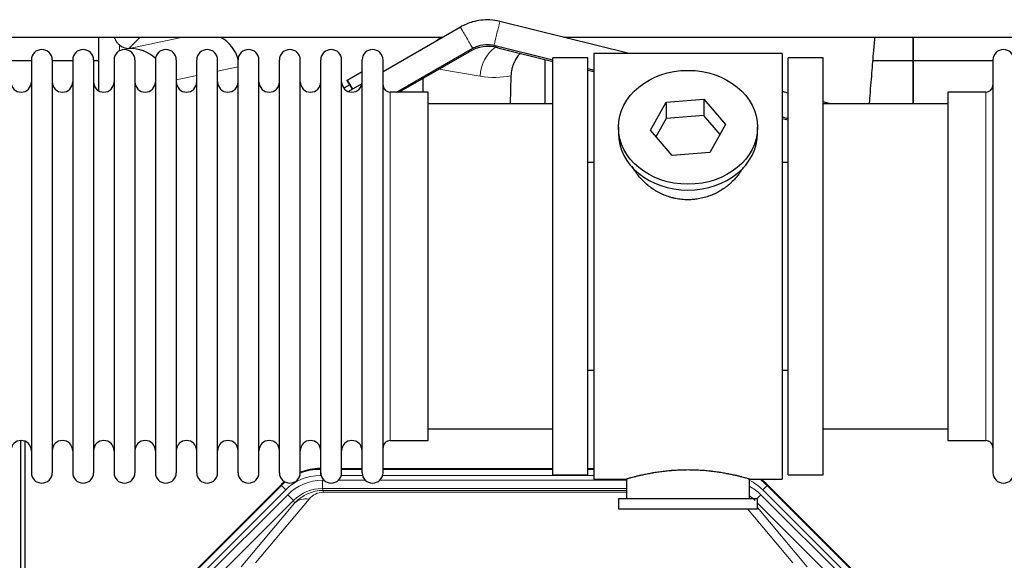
# Model space of a CAD drawing. Header units: inches. Extents: x 0 to 20790, y -12 to 14700.
# Tile 19 of 256: x 2581 to 3062, y 5361 to 5626. Entities that reach past the tile are written whole.
import ezdxf

# ---------------------------------------------------------------- set-up
doc = ezdxf.new("R2010")
doc.units = ezdxf.units.IN
doc.layers.add('1', color=7, linetype='Continuous', true_color=0xffffff)

msp = doc.modelspace()

# ---------------------------------------------------------------- linework, layer by layer
at = {"layer": '1', "color": 2, "linetype": 'Continuous', "lineweight": 25}
for p, q in [((2878.816, 5609.154), (2815.66, 5624.872)), ((2796.381, 5622.158), (2758.557, 5600.32)), ((2787.635, 5617.09), (2356.915, 5617.09)), ((2619.541, 5617.088), (2619.541, 5591.047)), ((2619.541, 5617.088), (2619.541, 5591.047)), ((3277.647, 5617.09), (2846.928, 5617.09)), ((3017.558, 5605.655), (3017.558, 5617.09)), ((3017.558, 5605.655), (3017.558, 5617.09)), ((3017.558, 5617.09), (3017.558, 5605.655)), ((2634.353, 5611.703), (2634.511, 5611.703)), ((2634.353, 5611.703), (2634.511, 5611.703)), ((2765.21, 5590.305), (2802.381, 5611.765)), ((2766.371, 5590.304), (2800.616, 5610.072)), ((2812.762, 5613.227), (2841.56, 5606.06)), ((2814.703, 5612.055), (2841.561, 5605.371)), ((2953.558, 5609.155), (2861.558, 5609.155)), ((2861.558, 5609.155), (2861.558, 5401.155)), ((2953.558, 5609.155), (2953.558, 5401.155)), ((2586.758, 5605.655), (2576.758, 5605.655)), ((2586.758, 5606.055), (2586.758, 5404.255)), ((2596.958, 5606.055), (2596.958, 5404.255)), ((2606.957, 5605.655), (2596.959, 5605.655)), ((2606.958, 5606.055), (2606.958, 5404.255)), ((2619.539, 5605.655), (2617.157, 5605.655)), ((2617.158, 5606.055), (2617.158, 5404.255)), ((2627.158, 5606.055), (2627.158, 5404.255)), ((2637.358, 5606.055), (2637.358, 5404.255)), ((2647.358, 5606.055), (2647.358, 5404.255)), ((2657.558, 5606.055), (2657.558, 5404.255)), ((2667.558, 5404.255), (2667.558, 5606.055)), ((2677.758, 5404.255), (2677.758, 5606.055)), ((2687.758, 5404.255), (2687.758, 5606.055)), ((2697.958, 5404.255), (2697.958, 5606.055)), ((2707.958, 5404.255), (2707.958, 5606.055)), ((2718.158, 5404.255), (2718.158, 5606.055)), ((2728.158, 5404.255), (2728.158, 5606.055)), ((2738.358, 5404.255), (2738.358, 5606.055)), ((2748.358, 5404.255), (2748.358, 5606.055)), ((2758.558, 5404.255), (2758.558, 5606.055)), ((2837.608, 5606.357), (2837.608, 5584.656)), ((2837.608, 5606.357), (2837.608, 5584.656)), ((2858.558, 5607.155), (2841.558, 5607.155)), ((2841.558, 5403.155), (2841.558, 5607.155)), ((2858.558, 5403.155), (2858.558, 5607.155)), ((2973.558, 5607.155), (2956.558, 5607.155)), ((2956.558, 5403.155), (2956.558, 5607.155)), ((2973.558, 5403.155), (2973.558, 5607.155)), ((3017.558, 5605.655), (2997.93, 5605.655)), ((3017.558, 5605.655), (2997.93, 5605.655)), ((3017.558, 5584.655), (3017.558, 5605.655)), ((3017.558, 5584.655), (3017.558, 5605.655)), ((3017.558, 5605.655), (3017.558, 5584.654)), ((3056.56, 5605.655), (3017.558, 5605.655)), ((3056.558, 5606.055), (3056.558, 5404.255)), ((2741.098, 5596.158), (2748.358, 5600.349)), ((2858.559, 5601.141), (2861.56, 5600.394)), ((2858.56, 5601.829), (2861.562, 5601.082)), ((2741.098, 5596.158), (2743.676, 5591.728)), ((2741.098, 5595.998), (2741.098, 5596.158)), ((2742.306, 5593.888), (2741.098, 5595.998)), ((2778.184, 5590.305), (2778.184, 5597.123)), ((2778.184, 5590.305), (2778.184, 5597.123)), ((2821.073, 5598.355), (2820.708, 5584.654)), ((2821.073, 5598.355), (2820.708, 5584.654)), ((2742.343, 5593.91), (2739.421, 5592.223)), ((2748.272, 5594.381), (2741.699, 5590.587)), ((2780.558, 5590.305), (2762.058, 5590.305)), ((2780.558, 5420.005), (2780.558, 5590.305)), ((2956.562, 5589.805), (2953.56, 5590.552)), ((3053.058, 5590.305), (3034.558, 5590.305)), ((3034.558, 5590.305), (3034.558, 5420.005)), ((2889.167, 5571.682), (2896.839, 5585.45)), ((2896.839, 5585.45), (2915.23, 5586.892)), ((2896.839, 5585.45), (2896.839, 5577.42)), ((2915.23, 5586.892), (2915.23, 5578.861)), ((2915.23, 5586.892), (2925.949, 5574.566)), ((2977.258, 5584.655), (2973.562, 5585.575)), ((2841.558, 5584.655), (2780.553, 5584.655)), ((3034.564, 5584.655), (2973.558, 5584.655)), ((2896.839, 5577.42), (2891.894, 5568.547)), ((2915.23, 5578.861), (2896.839, 5577.42)), ((2923.222, 5569.671), (2915.23, 5578.861)), ((2953.56, 5577.499), (2956.561, 5576.753)), ((2953.562, 5578.186), (2956.558, 5577.44)), ((2873.558, 5573.124), (2873.558, 5570.256)), ((2899.887, 5559.356), (2889.167, 5571.682)), ((2925.949, 5574.566), (2918.278, 5560.798)), ((2941.558, 5570.256), (2941.558, 5573.124)), ((2858.558, 5556.155), (2861.558, 5556.155)), ((2918.278, 5560.798), (2899.887, 5559.356)), ((2953.558, 5556.155), (2956.559, 5556.155)), ((2861.558, 5454.155), (2858.558, 5454.155)), ((2956.559, 5454.155), (2953.558, 5454.155)), ((2780.553, 5425.655), (2841.558, 5425.655)), ((2973.558, 5425.655), (3034.564, 5425.655)), ((2581.557, 5019.413), (2581.557, 5419.993)), ((2581.557, 5019.413), (2581.557, 5419.993)), ((2583.557, 5419.666), (2583.557, 4996.155)), ((2583.557, 5419.666), (2583.557, 4996.155)), ((2762.058, 5420.005), (2780.558, 5420.005)), ((3034.558, 5420.005), (3053.058, 5420.005)), ((2727.799, 5406.256), (2728.16, 5406.256)), ((2738.361, 5406.256), (2748.358, 5406.256)), ((2758.559, 5406.256), (2841.556, 5406.256)), ((2841.558, 5403.155), (2858.558, 5403.155)), ((2858.555, 5406.256), (2861.557, 5406.256)), ((2956.558, 5403.155), (2973.558, 5403.155)), ((2664.917, 5354.542), (2708.733, 5398.358)), ((2861.558, 5401.155), (2877.558, 5401.155)), ((2877.558, 5401.155), (2877.558, 5391.655)), ((2937.153, 5401.155), (2953.558, 5401.155)), ((2937.558, 5391.655), (2937.558, 5401.271)), ((2946.383, 5398.358), (2990.199, 5354.542)), ((2873.558, 5391.655), (2873.558, 5386.655)), ((2873.558, 5391.655), (2941.558, 5391.655)), ((2941.558, 5386.655), (2941.558, 5391.655)), ((2873.558, 5386.655), (2941.558, 5386.655))]:
    msp.add_line(p, q, dxfattribs=at)
at = {"layer": '1', "color": 110, "linetype": 'Continuous', "lineweight": 13}
for p, q in [((2639.74, 5617.09), (2634.353, 5611.703)), ((2639.74, 5617.09), (2634.353, 5611.703)), ((2634.511, 5611.703), (2660.122, 5617.09)), ((2634.511, 5611.703), (2660.122, 5617.09)), ((2629.749, 5610.494), (2629.749, 5613.408)), ((2629.749, 5610.494), (2629.749, 5613.408)), ((2800.616, 5610.072), (2800.324, 5610.578)), ((2814.703, 5612.055), (2814.864, 5612.704)), ((2687.758, 5602.666), (2677.758, 5600.563)), ((2687.758, 5602.666), (2677.758, 5600.563)), ((2806.029, 5598.092), (2785.843, 5601.544)), ((2806.029, 5598.092), (2785.843, 5601.544)), ((2667.559, 5598.417), (2657.559, 5596.314)), ((2667.559, 5598.417), (2657.559, 5596.314)), ((2762.058, 5420.005), (2762.058, 5590.305)), ((3053.058, 5590.305), (3053.058, 5420.005)), ((2727.799, 5406.256), (2727.954, 5405.88)), ((2727.954, 5405.88), (2728.159, 5405.88)), ((2727.954, 5402.885), (2727.954, 5405.88)), ((2728.346, 5402.885), (2727.954, 5402.885)), ((2748.547, 5402.885), (2738.173, 5402.885)), ((2738.359, 5405.88), (2748.36, 5405.88)), ((2861.557, 5402.885), (2758.374, 5402.885)), ((2758.56, 5405.88), (2841.556, 5405.88)), ((2858.557, 5405.88), (2861.557, 5405.88)), ((2665.297, 5354.392), (2708.888, 5397.983)), ((2708.888, 5397.983), (2708.733, 5398.358)), ((2711.007, 5395.865), (2708.888, 5397.983)), ((2728.93, 5400.527), (2729.778, 5400.527)), ((2728.93, 5396.533), (2728.93, 5400.527)), ((2736.74, 5400.527), (2749.978, 5400.527)), ((2756.941, 5400.527), (2877.556, 5400.527)), ((2946.228, 5397.983), (2944.11, 5395.865)), ((2946.383, 5398.358), (2946.228, 5397.983)), ((2946.228, 5397.983), (2989.819, 5354.392)), ((2711.007, 5395.865), (2667.416, 5352.274)), ((2669.808, 5351.332), (2711.983, 5393.507)), ((2714.808, 5390.683), (2711.983, 5393.507)), ((2877.556, 5396.533), (2728.93, 5396.533)), ((2728.93, 5396.533), (2729.326, 5395.578)), ((2729.326, 5395.578), (2877.555, 5395.578)), ((2729.326, 5394.699), (2729.326, 5395.578)), ((2877.555, 5394.699), (2729.326, 5394.699)), ((2941.281, 5391.655), (2943.133, 5393.507)), ((2985.309, 5351.332), (2943.133, 5393.507)), ((2987.7, 5352.274), (2944.11, 5395.865)), ((2714.808, 5390.683), (2672.632, 5348.507)), ((2689.284, 5358.173), (2715.361, 5389.346)), ((2722.423, 5391.392), (2696.345, 5360.219)), ((2715.361, 5389.346), (2714.808, 5390.683)), ((2982.484, 5348.507), (2941.559, 5389.433)), ((2958.771, 5360.219), (2936.656, 5386.655)), ((2941.559, 5387.19), (2965.832, 5358.173))]:
    msp.add_line(p, q, dxfattribs=at)
at = {"layer": '1', "color": 2, "linetype": 'Continuous', "lineweight": 25}
for centre, radius, start, end in [((2591.858, 5606.055), 5.1, 0, 180), ((2612.058, 5606.055), 5.1, 0, 180), ((2632.258, 5606.055), 5.1, 0, 180), ((2652.458, 5606.055), 5.1, 0, 180), ((2672.658, 5606.055), 5.1, 0, 180), ((2692.858, 5606.055), 5.1, 0, 180), ((2713.058, 5606.055), 5.1, 0, 180), ((2733.258, 5606.055), 5.1, 0, 180), ((2753.458, 5606.055), 5.1, 0, 180), ((2810.114, 5593.617), 19, 76.02545, 119.99637), ((3061.658, 5606.055), 5.1, 0, 180), ((2581.758, 5595.305), 5, 180, 0), ((2601.958, 5595.305), 5, 180, 0), ((2622.158, 5595.305), 5, 180, 0), ((2642.358, 5595.305), 5, 180, 0), ((2662.558, 5595.305), 5, 180, 0), ((2682.758, 5595.305), 5, 180, 0), ((2702.958, 5595.305), 5, 180, 0), ((2723.158, 5595.305), 5, 180, 0), ((2743.358, 5595.305), 5, 180, 0), ((2762.058, 5593.805), 3.5, 180, 270), ((3053.058, 5593.805), 3.5, 270, 0), ((2581.758, 5415.005), 5, 0, 180), ((2601.958, 5415.005), 5, 0, 180), ((2622.158, 5415.005), 5, 0, 180), ((2642.358, 5415.005), 5, 0, 180), ((2662.558, 5415.005), 5, 0, 180), ((2682.758, 5415.005), 5, 0, 180), ((2702.958, 5415.005), 5, 0, 180), ((2723.158, 5415.005), 5, 0, 180), ((2743.358, 5415.005), 5, 0, 180), ((2762.058, 5416.505), 3.5, 90, 180), ((3053.058, 5416.505), 3.5, 0, 90), ((2591.858, 5404.255), 5.1, 180, 0), ((2612.058, 5404.255), 5.1, 180, 0), ((2632.258, 5404.255), 5.1, 180, 0), ((2652.458, 5404.255), 5.1, 180, 0), ((2672.658, 5404.255), 5.1, 180, 0), ((2692.858, 5404.255), 5.1, 180, 0), ((2713.058, 5404.255), 5.1, 180, 0), ((2733.258, 5404.255), 5.1, 180, 0), ((2753.458, 5404.255), 5.1, 180, 0), ((3061.658, 5404.255), 5.1, 180, 0)]:
    msp.add_arc(centre, radius, start, end, dxfattribs=at)
at = {"layer": '1', "color": 110, "linetype": 'Continuous', "lineweight": 13}
for centre, major_axis, ratio, start_param, end_param in [((2814.211, 5619.049), (1.449, 5.822), 0.0004811, 0, 3.1416306), ((2799.381, 5616.962), (-3, 5.196), 0.0003491, 3.1415076, 6.2831853), ((2821.164, 5598.092), (-2.866, -16.757), 0.8876007, 3.8664528, 4.8630524), ((2821.164, 5598.092), (-2.866, -16.757), 0.8876007, 3.8664528, 4.8630524), ((2805.786, 5628.248), (33.02, -17.025), 0.7759833, 5.0998257, 5.5373073), ((2805.786, 5628.248), (33.02, -17.025), 0.7759833, 5.0998257, 5.5373073), ((2727.981, 5378.852, 0), (9.199, -22.209), 0.998395, 2.7494612, 3.5337241), ((2727.981, 5378.852), (10.345, -24.976), 0.9987509, 2.7494612, 3.1209322), ((2727.981, 5378.852), (10.345, -24.976), 0.9987509, 3.439392, 3.5337241), ((2728.958, 5376.494, 0), (-9.199, 22.209), 0.998395, 5.8910538, 6.6753168), ((2927.135, 5378.852, 0), (-9.199, -22.209), 0.998395, 2.7494612, 3.0857139), ((2926.159, 5376.494), (9.199, 22.209), 0.998395, 5.8910538, 6.1816355), ((2927.135, 5378.852), (-10.345, -24.976), 0.9987509, 2.7494612, 2.9335669), ((2728.958, 5376.494), (7.671, -18.519), 0.9977549, 2.7494612, 3.5337241), ((2729.879, 5374.269), (4.311, -20.925), 0.9337003, 2.9520749, 3.7363379), ((2729.879, 5383.377), (2.389, -11.128), 0.8742439, 2.9560698, 3.7403327), ((2926.159, 5376.494), (-7.671, -18.519), 0.9977549, 2.7494612, 2.9288368), ((2722.423, 5382.285), (-7.67, 6.416), 0.860824, 5.3364913, 6.1801624)]:
    msp.add_ellipse(centre, major_axis=major_axis, ratio=ratio, start_param=start_param, end_param=end_param, dxfattribs=at)
at = {"layer": '1', "color": 2, "linetype": 'Continuous', "lineweight": 25}
for centre, major_axis, ratio, start_param, end_param in [((2669.737, 5602.177), (-18.076, -3.802), 0.9203203, 3.1559659, 3.980065), ((2669.737, 5602.177), (-18.076, -3.802), 0.9203203, 3.1559659, 3.980065), ((2797.279, 5602.177), (18.879, -3.229), 0.8876007, 2.2687905, 2.4554885), ((2797.279, 5602.177), (18.879, -3.229), 0.8876007, 2.2687905, 2.4554885), ((2634.353, 5618.676), (-7.027, 0), 0.9924325, 0.8563441, 1.5707963), ((2634.353, 5618.676), (-7.027, 0), 0.9924325, 0.8563441, 1.5707963), ((2634.511, 5594.768), (-18.402, 0), 0.9203203, 3.9349859, 4.712389), ((2634.511, 5594.768), (-18.402, 0), 0.9203203, 3.9349859, 4.712389), ((2746.842, 5586.115), (4.5, -7.795), 0.0060415, 2.3688197, 3.1415533), ((2907.558, 5570.256), (34, 0), 0.819152, 3.1416663, 6.2831608), ((2727.829, 5379.219, 0), (10.349, -24.985), 0.998395, 2.7494612, 3.1145601), ((2727.829, 5379.219, 0), (10.349, -24.985), 0.998395, 3.4494404, 3.5337241), ((2927.287, 5379.219, 0), (-10.349, -24.985), 0.998395, 2.7494612, 2.9094018)]:
    msp.add_ellipse(centre, major_axis=major_axis, ratio=ratio, start_param=start_param, end_param=end_param, dxfattribs=at)
msp.add_ellipse((2907.558, 5573.124), major_axis=(34, 0), ratio=0.819152, dxfattribs=at)
for points, knots in [([(2815.66, 5624.872), (2814.021, 5625.275), (2809.623, 5625.939), (2802.838, 5625.18), (2798.298, 5623.254), (2796.381, 5622.158)], [0, 0, 0, 0, 0.250342, 0.6751476, 1, 1, 1, 1]), ([(2629.749, 5613.408), (2629.559, 5613.571), (2629.38, 5613.743), (2629.041, 5614.1), (2628.882, 5614.287), (2628.583, 5614.675), (2628.443, 5614.878), (2628.298, 5615.114), (2628.282, 5615.141), (2628.25, 5615.194), (2628.234, 5615.221), (2628.188, 5615.301), (2628.097, 5615.462), (2628.014, 5615.626), (2627.855, 5615.958), (2627.762, 5616.184), (2627.605, 5616.631), (2627.54, 5616.853), (2627.486, 5617.078)], [0, 0, 0, 0, 0.1683112, 0.1683112, 0.3366224, 0.3366224, 0.5049336, 0.5049336, 0.5259725, 0.5259725, 0.5470114, 0.5470114, 0.5890892, 0.6732448, 0.6732448, 0.841556, 0.841556, 1, 1, 1, 1]), ([(2629.749, 5613.408), (2629.559, 5613.571), (2629.38, 5613.743), (2629.041, 5614.1), (2628.882, 5614.287), (2628.583, 5614.675), (2628.443, 5614.878), (2628.298, 5615.114), (2628.282, 5615.141), (2628.25, 5615.194), (2628.234, 5615.221), (2628.188, 5615.301), (2628.097, 5615.462), (2628.014, 5615.626), (2627.855, 5615.958), (2627.762, 5616.184), (2627.605, 5616.631), (2627.54, 5616.853), (2627.486, 5617.078)], [0, 0, 0, 0, 0.1683112, 0.1683112, 0.3366224, 0.3366224, 0.5049336, 0.5049336, 0.5259725, 0.5259725, 0.5470114, 0.5470114, 0.5890892, 0.6732448, 0.6732448, 0.841556, 0.841556, 1, 1, 1, 1]), ([(2996.256, 5584.703), (2996.316, 5585.51), (2996.7, 5590.651), (2997.39, 5599.404), (2998.235, 5609.39), (2998.754, 5615.117), (2998.963, 5617.369)], [0, 0, 0, 0, 0.0687282, 0.4398914, 0.7749218, 1, 1, 1, 1]), ([(2996.256, 5584.703), (2996.316, 5585.51), (2996.7, 5590.651), (2997.39, 5599.404), (2998.235, 5609.39), (2998.754, 5615.117), (2998.963, 5617.369)], [0, 0, 0, 0, 0.0687282, 0.4398914, 0.7749218, 1, 1, 1, 1]), ([(2802.381, 5611.765), (2803.17, 5612.218), (2805.535, 5613.303), (2809.197, 5613.839), (2811.824, 5613.457), (2812.762, 5613.227)], [0, 0, 0, 0, 0.2504741, 0.7344105, 1, 1, 1, 1]), ([(2825.583, 5609.381), (2825.518, 5609.306), (2825.453, 5609.23), (2825.325, 5609.078), (2825.261, 5609.002), (2825.135, 5608.848), (2824.947, 5608.616), (2824.766, 5608.381), (2824.41, 5607.906), (2823.958, 5607.262), (2823.547, 5606.594), (2823.158, 5605.915), (2822.975, 5605.569), (2822.63, 5604.866), (2822.469, 5604.508), (2822.169, 5603.779), (2822.031, 5603.408), (2821.874, 5602.937), (2821.844, 5602.842), (2821.799, 5602.699), (2821.784, 5602.651), (2821.755, 5602.556), (2821.684, 5602.317), (2821.618, 5602.077), (2821.471, 5601.499), (2821.386, 5601.112), (2821.247, 5600.333), (2821.191, 5599.94), (2821.11, 5599.151), (2821.084, 5598.754), (2821.073, 5598.355)], [0, 0, 0, 0, 0.0243902, 0.0243902, 0.0487805, 0.0487805, 0.0731707, 0.1219512, 0.1219512, 0.2195122, 0.3170732, 0.3170732, 0.4146341, 0.4146341, 0.5121951, 0.5121951, 0.6097561, 0.6097561, 0.6341463, 0.6341463, 0.6463415, 0.6463415, 0.6585366, 0.7073171, 0.7073171, 0.804878, 0.804878, 0.902439, 0.902439, 1, 1, 1, 1]), ([(2825.583, 5609.381), (2825.518, 5609.306), (2825.453, 5609.23), (2825.325, 5609.078), (2825.261, 5609.002), (2825.135, 5608.848), (2824.947, 5608.616), (2824.766, 5608.381), (2824.41, 5607.906), (2823.958, 5607.262), (2823.547, 5606.594), (2823.158, 5605.915), (2822.975, 5605.569), (2822.63, 5604.866), (2822.469, 5604.508), (2822.169, 5603.779), (2822.031, 5603.408), (2821.874, 5602.937), (2821.844, 5602.842), (2821.799, 5602.699), (2821.784, 5602.651), (2821.755, 5602.556), (2821.684, 5602.317), (2821.618, 5602.077), (2821.471, 5601.499), (2821.386, 5601.112), (2821.247, 5600.333), (2821.191, 5599.94), (2821.11, 5599.151), (2821.084, 5598.754), (2821.073, 5598.355)], [0, 0, 0, 0, 0.0243902, 0.0243902, 0.0487805, 0.0487805, 0.0731707, 0.1219512, 0.1219512, 0.2195122, 0.3170732, 0.3170732, 0.4146341, 0.4146341, 0.5121951, 0.5121951, 0.6097561, 0.6097561, 0.6341463, 0.6341463, 0.6463415, 0.6463415, 0.6585366, 0.7073171, 0.7073171, 0.804878, 0.804878, 0.902439, 0.902439, 1, 1, 1, 1]), ([(2910.416, 5537.832), (2909.424, 5537.738), (2908.436, 5537.694), (2906.467, 5537.7), (2905.487, 5537.752), (2903.532, 5537.95), (2902.558, 5538.096), (2901.346, 5538.34), (2901.103, 5538.391), (2900.74, 5538.473), (2900.619, 5538.501), (2900.378, 5538.559), (2899.776, 5538.707), (2899.182, 5538.872), (2897.772, 5539.3), (2896.852, 5539.628), (2895.049, 5540.367), (2894.167, 5540.778), (2892.873, 5541.456), (2892.447, 5541.692), (2891.92, 5542), (2891.814, 5542.062), (2891.605, 5542.188), (2891.292, 5542.378), (2890.984, 5542.572), (2889.967, 5543.231), (2889.186, 5543.79), (2887.686, 5544.969), (2886.968, 5545.588), (2885.594, 5546.885), (2884.938, 5547.563), (2883.692, 5548.977), (2883.111, 5549.702), (2882.031, 5551.183), (2881.532, 5551.94), (2880.789, 5553.194), (2880.52, 5553.681), (2880.266, 5554.175)], [0, 0, 0, 0, 0.0792205, 0.0792205, 0.1584409, 0.1584409, 0.2376614, 0.2376614, 0.2574665, 0.2574665, 0.2673691, 0.2673691, 0.2772716, 0.3168819, 0.3168819, 0.3961024, 0.3961024, 0.4753228, 0.4753228, 0.5149331, 0.5149331, 0.5248356, 0.5248356, 0.5347382, 0.5545433, 0.5545433, 0.6337638, 0.6337638, 0.7129842, 0.7129842, 0.7922047, 0.7922047, 0.8714252, 0.8714252, 0.9506456, 0.9506456, 1, 1, 1, 1]), ([(2934.456, 5553.436), (2934.296, 5553.146), (2934.13, 5552.858), (2933.899, 5552.474), (2933.84, 5552.376), (2933.72, 5552.182), (2933.538, 5551.892), (2933.351, 5551.604), (2932.97, 5551.034), (2932.706, 5550.659), (2931.887, 5549.55), (2931.304, 5548.832), (2930.064, 5547.442), (2929.407, 5546.769), (2928.538, 5545.958), (2928.274, 5545.717), (2928.004, 5545.479), (2927.823, 5545.322), (2927.732, 5545.243), (2927.276, 5544.854), (2926.903, 5544.552), (2925.767, 5543.67), (2924.983, 5543.117), (2923.363, 5542.081), (2922.526, 5541.598), (2921.231, 5540.929), (2920.793, 5540.715), (2920.125, 5540.409), (2919.9, 5540.309), (2919.561, 5540.163), (2919.448, 5540.115), (2919.22, 5540.02), (2919.106, 5539.973), (2918.077, 5539.558), (2917.15, 5539.235), (2915.27, 5538.678), (2914.317, 5538.444), (2912.869, 5538.162), (2912.383, 5538.08), (2911.649, 5537.973), (2911.404, 5537.941), (2910.911, 5537.882), (2910.664, 5537.856), (2910.416, 5537.832)], [0, 0, 0, 0, 0.0354008, 0.0354008, 0.0474583, 0.0474583, 0.0595158, 0.0836308, 0.0836308, 0.1318607, 0.1318607, 0.2283206, 0.2283206, 0.3247806, 0.3247806, 0.3488955, 0.360953, 0.360953, 0.3730105, 0.3730105, 0.4212405, 0.4212405, 0.5177004, 0.5177004, 0.6141603, 0.6141603, 0.6623903, 0.6623903, 0.6865053, 0.6865053, 0.6985627, 0.6985627, 0.7106202, 0.7106202, 0.8070802, 0.8070802, 0.9035401, 0.9035401, 0.95177, 0.95177, 0.975885, 0.975885, 1, 1, 1, 1]), ([(2937.558, 5401.155), (2937.558, 5401.155), (2937.511, 5401.169), (2937.367, 5401.21), (2937.306, 5401.228), (2937.198, 5401.259), (2937.139, 5401.275), (2937.072, 5401.294), (2937.027, 5401.307), (2937.003, 5401.314), (2936.785, 5401.376), (2936.544, 5401.444), (2935.972, 5401.602), (2935.642, 5401.692), (2934.891, 5401.893), (2934.471, 5402.004), (2933.948, 5402.139), (2933.889, 5402.154), (2933.769, 5402.184), (2933.709, 5402.2), (2933.526, 5402.246), (2933.402, 5402.277), (2933.022, 5402.372), (2932.759, 5402.437), (2931.944, 5402.635), (2931.363, 5402.772), (2930.128, 5403.052), (2929.474, 5403.195), (2928.437, 5403.411), (2928.081, 5403.484), (2927.625, 5403.574), (2927.534, 5403.592), (2927.349, 5403.628), (2927.072, 5403.682), (2926.791, 5403.736), (2925.845, 5403.914), (2925.062, 5404.052), (2923.445, 5404.32), (2922.61, 5404.448), (2921.319, 5404.631), (2920.445, 5404.748), (2919.545, 5404.858), (2918.973, 5404.924), (2918.858, 5404.937), (2918.629, 5404.963), (2918.284, 5405), (2917.938, 5405.037), (2917.243, 5405.107), (2916.776, 5405.151), (2915.369, 5405.274), (2914.42, 5405.344), (2912.498, 5405.458), (2911.526, 5405.502), (2910.296, 5405.539), (2909.926, 5405.548), (2909.492, 5405.557), (2909.305, 5405.561), (2909.181, 5405.563), (2909.119, 5405.564), (2908.559, 5405.572), (2908.063, 5405.576), (2906.58, 5405.576), (2905.597, 5405.561), (2903.642, 5405.504), (2902.671, 5405.461), (2901.222, 5405.376), (2900.741, 5405.344), (2900.021, 5405.291), (2899.781, 5405.273), (2899.422, 5405.244), (2899.303, 5405.234), (2899.065, 5405.215), (2898.946, 5405.204), (2897.881, 5405.111), (2896.956, 5405.017), (2895.148, 5404.81), (2894.265, 5404.696), (2892.542, 5404.454), (2891.701, 5404.325), (2890.779, 5404.172), (2890.677, 5404.155), (2890.474, 5404.121), (2890.17, 5404.07), (2889.872, 5404.018), (2889.282, 5403.913), (2888.896, 5403.843), (2887.766, 5403.631), (2887.045, 5403.487), (2885.669, 5403.201), (2885.013, 5403.058), (2884.235, 5402.881), (2884.005, 5402.829), (2883.779, 5402.776), (2883.63, 5402.741), (2883.556, 5402.724), (2883.188, 5402.638), (2882.905, 5402.57), (2882.087, 5402.371), (2881.584, 5402.245), (2880.662, 5402.009), (2880.243, 5401.898), (2879.678, 5401.747), (2879.5, 5401.699), (2879.25, 5401.63), (2879.129, 5401.597), (2879.014, 5401.566), (2878.938, 5401.545), (2878.901, 5401.535), (2878.575, 5401.444), (2878.334, 5401.377), (2877.948, 5401.267), (2877.803, 5401.225), (2877.657, 5401.183), (2877.62, 5401.173), (2877.583, 5401.162), (2877.574, 5401.16), (2877.561, 5401.156), (2877.558, 5401.155), (2877.558, 5401.155)], [0, 0, 0, 0, 0.0311289, 0.0311289, 0.0467558, 0.0467558, 0.0545693, 0.0584761, 0.0584761, 0.0623828, 0.0623828, 0.0936367, 0.0936367, 0.1248906, 0.1248906, 0.1561445, 0.1561445, 0.1600513, 0.1600513, 0.163958, 0.163958, 0.1717715, 0.1717715, 0.1873984, 0.1873984, 0.2186523, 0.2186523, 0.2499062, 0.2499062, 0.2655332, 0.2655332, 0.2694399, 0.2694399, 0.2733467, 0.2811601, 0.2811601, 0.3124141, 0.3124141, 0.343668, 0.343668, 0.3592949, 0.3749219, 0.3749219, 0.3788286, 0.3788286, 0.3827353, 0.3905488, 0.3905488, 0.4061758, 0.4061758, 0.4374297, 0.4374297, 0.4686836, 0.4686836, 0.4764971, 0.4804038, 0.4823572, 0.4823572, 0.4843105, 0.4843105, 0.4999375, 0.4999375, 0.5311914, 0.5311914, 0.5624453, 0.5624453, 0.5780723, 0.5780723, 0.5858857, 0.5858857, 0.5897925, 0.5897925, 0.5936992, 0.5936992, 0.6249531, 0.6249531, 0.656207, 0.656207, 0.6874609, 0.6874609, 0.6913677, 0.6913677, 0.6952744, 0.7030879, 0.7030879, 0.7187148, 0.7187148, 0.7499687, 0.7499687, 0.7812227, 0.7812227, 0.7890361, 0.7929429, 0.7929429, 0.7968496, 0.7968496, 0.8124766, 0.8124766, 0.8437305, 0.8437305, 0.8749844, 0.8749844, 0.8906113, 0.8906113, 0.8984248, 0.9023315, 0.9023315, 0.9062383, 0.9062383, 0.9374922, 0.9374922, 0.9687461, 0.9687461, 0.984373, 0.984373, 0.9921865, 0.9921865, 1, 1, 1, 1])]:
    msp.add_open_spline(points, degree=3, knots=knots, dxfattribs=at)

doc.saveas('drawing.dxf')
